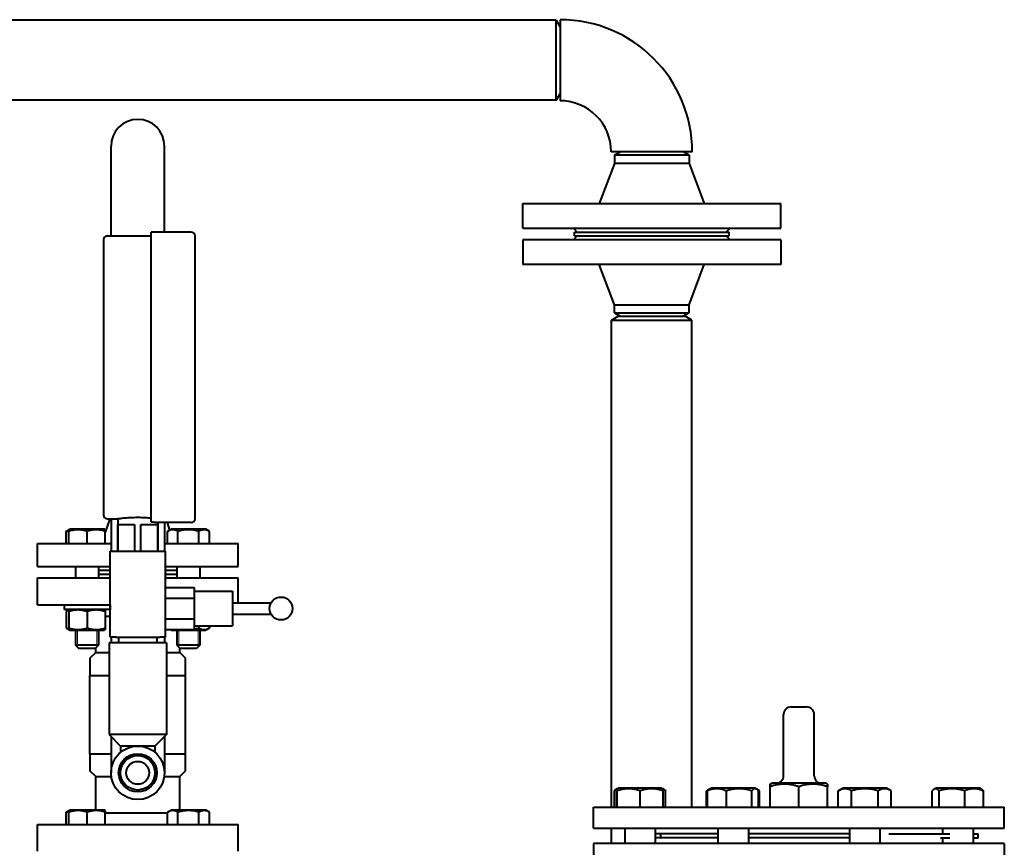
# Model space of a CAD drawing. Header units: millimetres. Extents: x -4428 to 3866, y -3426 to 3855.
# Tile 191 of 191: x 3351 to 3866, y 2871 to 3304. Entities that reach past the tile are written whole.
import ezdxf

# ---------------------------------------------------------------- set-up
doc = ezdxf.new("R2010")
doc.units = ezdxf.units.MM
doc.linetypes.add('K5LT_BASIC', pattern=[0])
doc.linetypes.add('K5LT_THIN', pattern=[0])
doc.layers.add('Системный слой', color=7, linetype='Continuous')

# ---------------------------------------------------------------- blocks, each defined once
blk = doc.blocks.new('U10')
at = {"layer": 'Системный слой', "color": 150, "linetype": 'K5LT_BASIC', "lineweight": 40, "true_color": 0x0080ff}
for p, q in [((3631.93, 3303.57), (3115.93, 3303.57)), ((3631.93, 3303.57), (3633.93, 3300.11)), ((3631.93, 3283.3), (3631.93, 3303.57)), ((3633.93, 3303.77), (3633.93, 3261.37)), ((3631.93, 3261.57), (3631.93, 3283.3)), ((3631.93, 3261.57), (3633.93, 3265.04)), ((3631.93, 3261.57), (3115.93, 3261.57)), ((3398.93, 3190.57), (3398.93, 3237.57)), ((3426.93, 3192.57), (3426.93, 3237.57)), ((3703.13, 3234.57), (3660.73, 3234.57)), ((3662.43, 3232.84), (3665.43, 3234.57)), ((3662.43, 3232.84), (3662.43, 3228.57)), ((3701.43, 3232.84), (3662.43, 3232.84)), ((3701.43, 3232.84), (3698.43, 3234.57)), ((3701.43, 3232.84), (3701.43, 3228.57)), ((3662.43, 3228.57), (3654.43, 3207.57)), ((3701.43, 3228.57), (3662.43, 3228.57)), ((3701.43, 3228.57), (3709.43, 3207.57)), ((3614.43, 3194.57), (3614.43, 3207.57)), ((3614.43, 3207.57), (3749.43, 3207.57)), ((3749.43, 3194.57), (3749.43, 3207.57)), ((3396.93, 3190.57), (3419.93, 3190.57)), ((3419.93, 3040.98), (3419.93, 3192.57)), ((3440.93, 3192.57), (3419.93, 3192.57)), ((3442.93, 3042.57), (3442.93, 3190.57)), ((3614.43, 3194.57), (3749.43, 3194.57)), ((3640.93, 3194.57), (3642.93, 3192.57)), ((3640.93, 3188.57), (3642.93, 3190.57)), ((3641.43, 3190.57), (3641.43, 3192.57)), ((3641.43, 3192.57), (3657.02, 3192.57)), ((3641.43, 3190.57), (3657.02, 3190.57)), ((3657.02, 3192.57), (3722.43, 3192.57)), ((3657.02, 3190.57), (3722.43, 3190.57)), ((3722.93, 3194.57), (3720.93, 3192.57)), ((3722.93, 3188.57), (3720.93, 3190.57)), ((3722.43, 3190.57), (3722.43, 3192.57)), ((3394.93, 3188.57), (3394.93, 3044.57)), ((3614.43, 3188.57), (3614.43, 3175.57)), ((3749.43, 3188.57), (3614.43, 3188.57)), ((3749.43, 3188.57), (3749.43, 3175.57)), ((3749.43, 3175.57), (3614.43, 3175.57)), ((3662.43, 3154.57), (3654.43, 3175.57)), ((3701.43, 3154.57), (3709.43, 3175.57)), ((3662.43, 3154.57), (3701.43, 3154.57)), ((3662.43, 3150.3), (3662.43, 3154.57)), ((3701.43, 3150.3), (3701.43, 3154.57)), ((3660.93, 3146.57), (3664.4, 3148.57)), ((3662.43, 3150.3), (3665.43, 3148.57)), ((3662.43, 3150.3), (3701.43, 3150.3)), ((3664.4, 3148.57), (3699.47, 3148.57)), ((3701.43, 3150.3), (3698.43, 3148.57)), ((3702.93, 3146.57), (3699.47, 3148.57)), ((3660.93, 2891.57), (3660.93, 3146.57)), ((3660.93, 3146.57), (3702.93, 3146.57)), ((3702.93, 2891.57), (3702.93, 3146.57)), ((3398.26, 3042.57), (3395.91, 3035.52)), ((3396.93, 3042.57), (3402.43, 3042.57)), ((3398.93, 3042.57), (3398.93, 3025.57)), ((3402.43, 3042.57), (3402.43, 3025.57)), ((3423.43, 3040.57), (3423.43, 3025.57)), ((3440.93, 3040.57), (3423.43, 3040.57)), ((3426.93, 3040.57), (3426.93, 3025.57)), ((3428.26, 3040.57), (3429.59, 3036.59)), ((3375.44, 3035.95), (3377.39, 3037.07)), ((3375.44, 3029.57), (3375.44, 3035.95)), ((3376.91, 3036.8), (3377.39, 3037.07)), ((3376.91, 3035.95), (3376.91, 3036.8)), ((3376.91, 3029.57), (3376.91, 3035.95)), ((3395.44, 3037.07), (3377.39, 3037.07)), ((3386.41, 3029.57), (3386.41, 3035.95)), ((3396.27, 3036.59), (3395.44, 3037.07)), ((3395.91, 3036.8), (3395.44, 3037.07)), ((3395.91, 3036.8), (3395.91, 3035.95)), ((3395.91, 3029.57), (3395.91, 3035.95)), ((3402.56, 3039.57), (3411.28, 3039.57)), ((3402.56, 3025.57), (3402.56, 3039.57)), ((3411.28, 3039.57), (3411.28, 3025.57)), ((3414.58, 3039.57), (3423.3, 3039.57)), ((3414.58, 3025.57), (3414.58, 3039.57)), ((3423.3, 3039.57), (3423.3, 3025.57)), ((3428.48, 3035.95), (3430.42, 3037.07)), ((3428.48, 3029.57), (3428.48, 3035.95)), ((3429.95, 3036.8), (3430.42, 3037.07)), ((3448.47, 3037.07), (3430.42, 3037.07)), ((3433.96, 3029.57), (3433.96, 3035.95)), ((3444.93, 3029.57), (3444.93, 3035.95)), ((3450.42, 3035.95), (3448.47, 3037.07)), ((3448.95, 3036.8), (3448.47, 3037.07)), ((3450.42, 3029.57), (3450.42, 3035.95)), ((3360.43, 3017.57), (3360.43, 3029.57)), ((3360.43, 3029.57), (3398.93, 3029.57)), ((3398.43, 2980.57), (3398.43, 3025.57)), ((3398.43, 3025.57), (3401.43, 3025.57)), ((3401.43, 3025.57), (3424.43, 3025.57)), ((3424.43, 3025.57), (3427.43, 3025.57)), ((3426.93, 3029.57), (3465.43, 3029.57)), ((3427.43, 2980.57), (3427.43, 3025.57)), ((3465.43, 3017.57), (3465.43, 3029.57)), ((3360.43, 3017.57), (3398.43, 3017.57)), ((3380.41, 3017.57), (3380.41, 3011.57)), ((3392.41, 3017.57), (3392.41, 3011.57)), ((3392.41, 3015.57), (3398.43, 3015.57)), ((3427.43, 3017.57), (3465.43, 3017.57)), ((3427.43, 3015.57), (3433.45, 3015.57)), ((3433.45, 3017.57), (3433.45, 3011.57)), ((3445.45, 3017.57), (3445.45, 3011.57)), ((3360.43, 2997.57), (3360.43, 3011.57)), ((3360.43, 3011.57), (3398.43, 3011.57)), ((3392.41, 3013.57), (3398.43, 3013.57)), ((3427.43, 3013.57), (3433.45, 3013.57)), ((3427.43, 3011.57), (3465.43, 3011.57)), ((3465.43, 2998.57), (3465.43, 3011.57)), ((3427.43, 3006.54), (3442.43, 3006.54)), ((3442.43, 3006.54), (3442.43, 3001.06)), ((3442.43, 3004.57), (3462.43, 3004.57)), ((3462.43, 3004.57), (3462.43, 2986.57)), ((3427.43, 3001.06), (3442.43, 3001.06)), ((3442.43, 3001.06), (3442.43, 2990.09)), ((3360.43, 2997.57), (3398.43, 2997.57)), ((3374.41, 2997.57), (3374.41, 2995.07)), ((3398.41, 2995.07), (3374.41, 2995.07)), ((3377.39, 2995.07), (3375.44, 2993.95)), ((3375.44, 2993.95), (3375.44, 2985.4)), ((3377.39, 2995.07), (3376.91, 2994.8)), ((3376.91, 2993.95), (3376.91, 2994.8)), ((3376.91, 2993.95), (3376.91, 2985.4)), ((3386.41, 2993.95), (3386.41, 2985.4)), ((3395.44, 2995.07), (3395.91, 2994.8)), ((3395.91, 2994.8), (3395.91, 2993.95)), ((3395.91, 2993.95), (3395.91, 2985.4)), ((3398.41, 2997.57), (3398.41, 2995.07)), ((3462.43, 2998.57), (3482.73, 2998.57)), ((3395.91, 2991.57), (3398.43, 2991.57)), ((3427.43, 2990.09), (3442.43, 2990.09)), ((3442.43, 2990.09), (3442.43, 2984.6)), ((3462.43, 2992.57), (3482.73, 2992.57)), ((3375.44, 2985.4), (3377.39, 2984.27)), ((3376.91, 2984.55), (3376.91, 2985.4)), ((3376.91, 2984.55), (3377.39, 2984.27)), ((3377.39, 2984.27), (3386.41, 2984.27)), ((3380.41, 2984.27), (3380.41, 2976.32)), ((3386.41, 2984.27), (3395.44, 2984.27)), ((3392.41, 2984.27), (3392.41, 2976.32)), ((3395.91, 2984.55), (3395.44, 2984.27)), ((3395.91, 2985.4), (3395.91, 2984.55)), ((3427.43, 2984.6), (3442.43, 2984.6)), ((3429.85, 2984.6), (3430.42, 2984.27)), ((3430.42, 2984.27), (3448.47, 2984.27)), ((3433.45, 2984.27), (3433.45, 2976.32)), ((3442.43, 2986.57), (3462.43, 2986.57)), ((3444.93, 2986.57), (3444.93, 2985.4)), ((3445.45, 2984.27), (3445.45, 2976.32)), ((3450.42, 2985.4), (3448.47, 2984.27)), ((3448.95, 2984.55), (3448.47, 2984.27)), ((3450.42, 2986.57), (3450.42, 2985.4)), ((3401.43, 2980.57), (3398.43, 2980.57)), ((3398.93, 2980.57), (3398.93, 2977.57)), ((3401.43, 2980.57), (3424.43, 2980.57)), ((3402.93, 2980.57), (3402.93, 2977.57)), ((3422.93, 2980.57), (3422.93, 2977.57)), ((3427.43, 2980.57), (3424.43, 2980.57)), ((3426.93, 2980.57), (3426.93, 2977.57)), ((3392.41, 2976.32), (3380.41, 2976.32)), ((3380.41, 2976.32), (3382.16, 2974.57)), ((3390.66, 2974.57), (3382.16, 2974.57)), ((3392.41, 2976.32), (3390.66, 2974.57)), ((3390.93, 2972.57), (3390.93, 2974.84)), ((3427.93, 2977.57), (3397.93, 2977.57)), ((3397.93, 2977.57), (3397.93, 2929.57)), ((3427.93, 2977.57), (3427.93, 2929.57)), ((3439.45, 2976.32), (3433.45, 2976.32)), ((3433.45, 2976.32), (3435.2, 2974.57)), ((3434.93, 2972.57), (3434.93, 2974.84)), ((3434.93, 2974.84), (3435.2, 2974.57)), ((3439.45, 2974.57), (3435.2, 2974.57)), ((3445.45, 2976.32), (3439.45, 2976.32)), ((3443.7, 2974.57), (3439.45, 2974.57)), ((3445.45, 2976.32), (3443.7, 2974.57)), ((3390.93, 2972.57), (3387.93, 2969.57)), ((3387.93, 2969.57), (3387.93, 2960.57)), ((3390.93, 2972.57), (3397.93, 2972.57)), ((3427.93, 2972.57), (3434.93, 2972.57)), ((3434.93, 2972.57), (3437.93, 2969.57)), ((3437.93, 2960.57), (3437.93, 2969.57)), ((3387.93, 2960.57), (3397.93, 2960.57)), ((3387.93, 2919.57), (3387.93, 2960.57)), ((3427.93, 2960.57), (3437.93, 2960.57)), ((3437.93, 2919.57), (3437.93, 2960.57)), ((3754.93, 2944.07), (3762.93, 2944.07)), ((3750.93, 2908.07), (3750.93, 2940.07)), ((3766.93, 2908.07), (3766.93, 2940.07)), ((3397.93, 2929.57), (3403.93, 2923.57)), ((3427.93, 2929.57), (3397.93, 2929.57)), ((3398.93, 2928.57), (3398.93, 2909.57)), ((3427.93, 2929.57), (3421.93, 2923.57)), ((3426.93, 2928.57), (3426.93, 2909.57)), ((3403.93, 2923.57), (3403.93, 2920.3)), ((3421.93, 2923.57), (3403.93, 2923.57)), ((3421.93, 2923.57), (3421.93, 2920.3)), ((3387.93, 2919.57), (3398.93, 2919.57)), ((3387.93, 2919.57), (3387.93, 2912.41)), ((3408.81, 2917.57), (3406.93, 2917.57)), ((3418.93, 2917.57), (3417.05, 2917.57)), ((3426.93, 2919.57), (3437.93, 2919.57)), ((3437.93, 2910.57), (3437.93, 2919.57)), ((3387.93, 2912.41), (3387.93, 2910.57)), ((3390.93, 2907.57), (3387.93, 2910.57)), ((3390.93, 2890.07), (3390.93, 2907.57)), ((3390.93, 2907.57), (3392.44, 2907.57)), ((3392.44, 2907.57), (3399.07, 2907.57)), ((3426.79, 2907.57), (3434.93, 2907.57)), ((3434.93, 2907.57), (3437.93, 2910.57)), ((3434.93, 2890.07), (3434.93, 2907.57)), ((3663.33, 2900.97), (3663.78, 2901.23)), ((3663.78, 2901.23), (3664.38, 2901.57)), ((3675.87, 2901.57), (3664.38, 2901.57)), ((3687.18, 2901.57), (3675.87, 2901.57)), ((3687.78, 2901.23), (3687.18, 2901.57)), ((3688.23, 2900.97), (3687.78, 2901.23)), ((3710.69, 2900.19), (3713.09, 2901.57)), ((3712.09, 2901), (3713.09, 2901.57)), ((3732.61, 2901.57), (3713.09, 2901.57)), ((3735.89, 2901.57), (3732.61, 2901.57)), ((3736.89, 2901), (3735.89, 2901.57)), ((3736.89, 2901), (3735.89, 2901.57)), ((3743.93, 2903.64), (3744.68, 2904.07)), ((3743.93, 2902.3), (3743.93, 2903.64)), ((3743.93, 2891.57), (3743.93, 2902.3)), ((3758.93, 2904.07), (3744.68, 2904.07)), ((3773.18, 2904.07), (3758.93, 2904.07)), ((3758.93, 2891.57), (3758.93, 2902.3)), ((3773.93, 2903.64), (3773.18, 2904.07)), ((3773.93, 2903.64), (3773.93, 2902.3)), ((3773.93, 2891.57), (3773.93, 2902.3)), ((3779.58, 2900.19), (3781.97, 2901.57)), ((3804.77, 2901.57), (3781.97, 2901.57)), ((3807.17, 2900.19), (3804.77, 2901.57)), ((3829.63, 2900.97), (3830.68, 2901.57)), ((3853.48, 2901.57), (3830.68, 2901.57)), ((3854.08, 2901.23), (3853.48, 2901.57)), ((3854.53, 2900.97), (3853.48, 2901.57)), ((3662.37, 2891.57), (3662.37, 2900.15)), ((3663.73, 2891.57), (3663.73, 2900.15)), ((3663.84, 2891.57), (3663.84, 2900.15)), ((3675.89, 2891.57), (3675.89, 2900.15)), ((3687.84, 2891.57), (3687.84, 2900.15)), ((3689.19, 2891.57), (3689.19, 2900.15)), ((3710.63, 2900.15), (3710.69, 2900.19)), ((3710.63, 2891.57), (3710.63, 2900.15)), ((3711.13, 2891.57), (3711.13, 2900.15)), ((3721.01, 2891.57), (3721.01, 2900.15)), ((3734.36, 2891.57), (3734.36, 2900.15)), ((3738.28, 2900.19), (3736.89, 2901)), ((3737.84, 2891.57), (3737.84, 2900.15)), ((3738.34, 2900.15), (3738.28, 2900.19)), ((3738.34, 2891.57), (3738.34, 2900.15)), ((3779.52, 2900.15), (3779.58, 2900.19)), ((3779.52, 2891.57), (3779.52, 2900.15)), ((3786.54, 2891.57), (3786.54, 2900.15)), ((3800.39, 2891.57), (3800.39, 2900.15)), ((3807.23, 2900.15), (3807.17, 2900.19)), ((3807.23, 2891.57), (3807.23, 2900.15)), ((3828.67, 2891.57), (3828.67, 2900.15)), ((3832.36, 2891.57), (3832.36, 2900.15)), ((3845.77, 2891.57), (3845.77, 2900.15)), ((3855.49, 2891.57), (3855.49, 2900.15)), ((3651.43, 2891.57), (3758.93, 2891.57)), ((3651.43, 2880.57), (3651.43, 2891.57)), ((3758.93, 2891.57), (3866.43, 2891.57)), ((3866.43, 2880.57), (3866.43, 2891.57)), ((3375.44, 2888.95), (3377.39, 2890.07)), ((3375.44, 2882.57), (3375.44, 2888.95)), ((3376.91, 2889.8), (3377.39, 2890.07)), ((3376.91, 2888.95), (3376.91, 2889.8)), ((3376.91, 2882.57), (3376.91, 2888.95)), ((3395.44, 2890.07), (3377.39, 2890.07)), ((3386.41, 2882.57), (3386.41, 2888.95)), ((3395.91, 2889.8), (3395.44, 2890.07)), ((3395.91, 2889.8), (3395.91, 2888.95)), ((3395.91, 2882.57), (3395.91, 2888.95)), ((3395.91, 2888.57), (3428.48, 2888.57)), ((3428.48, 2888.95), (3430.42, 2890.07)), ((3428.48, 2882.57), (3428.48, 2888.95)), ((3448.47, 2890.07), (3430.42, 2890.07)), ((3433.96, 2882.57), (3433.96, 2888.95)), ((3444.93, 2882.57), (3444.93, 2888.95)), ((3450.42, 2888.95), (3448.47, 2890.07)), ((3448.95, 2889.8), (3448.47, 2890.07)), ((3450.42, 2882.57), (3450.42, 2888.95)), ((3360.43, 2868.57), (3360.43, 2882.57)), ((3360.43, 2882.57), (3465.43, 2882.57)), ((3465.43, 2868.57), (3465.43, 2882.57)), ((3651.43, 2880.57), (3758.93, 2880.57)), ((3660.93, 2872.57), (3660.93, 2880.57)), ((3667.78, 2880.57), (3667.78, 2872.57)), ((3683.78, 2880.57), (3683.78, 2872.57)), ((3716.49, 2880.57), (3716.49, 2872.57)), ((3732.49, 2880.57), (3732.49, 2872.57)), ((3758.93, 2880.57), (3866.43, 2880.57)), ((3785.37, 2880.57), (3785.37, 2872.57)), ((3801.37, 2880.57), (3801.37, 2872.57)), ((3834.08, 2880.57), (3834.08, 2877.57)), ((3850.08, 2880.57), (3850.08, 2872.57)), ((3716.49, 2877.57), (3683.78, 2877.57)), ((3683.78, 2877.57), (3683.78, 2875.57)), ((3716.49, 2875.57), (3683.78, 2875.57)), ((3686.67, 2875.57), (3686.67, 2877.57)), ((3785.37, 2877.57), (3732.49, 2877.57)), ((3785.37, 2875.57), (3732.49, 2875.57)), ((3805.93, 2877.57), (3837.93, 2877.57)), ((3833, 2875.57), (3837.93, 2875.57)), ((3834.08, 2875.57), (3834.08, 2872.57)), ((3850.08, 2877.57), (3852.67, 2877.57)), ((3850.08, 2875.57), (3852.67, 2875.57)), ((3852.67, 2875.57), (3852.67, 2877.57)), ((3651.43, 2872.57), (3651.43, 2855.57)), ((3866.43, 2872.57), (3651.43, 2872.57)), ((3866.43, 2872.57), (3866.43, 2855.57))]:
    blk.add_line(p, q, dxfattribs=at)
at = {"layer": 'Системный слой', "color": 7, "linetype": 'K5LT_THIN', "lineweight": 20}
for p, q in [((3381.36, 2984.27), (3381.36, 2976.32)), ((3391.47, 2984.27), (3391.47, 2976.32)), ((3434.39, 2984.27), (3434.39, 2976.32)), ((3444.5, 2984.27), (3444.5, 2976.32)), ((3381.36, 2976.32), (3381.36, 2975.38)), ((3391.47, 2976.32), (3391.47, 2975.38)), ((3434.39, 2976.32), (3434.39, 2975.38)), ((3444.5, 2976.32), (3444.5, 2975.38))]:
    blk.add_line(p, q, dxfattribs=at)
at = {"layer": 'Системный слой', "color": 150, "linetype": 'K5LT_BASIC', "lineweight": 40, "true_color": 0x0080ff}
for centre, radius in [((2481.93, 1917.57), 1095), ((3487.93, 2995.57), 6), ((3412.93, 2909.57), 14), ((3412.93, 2909.57), 10), ((3412.93, 2909.57), 9), ((3412.93, 2909.57), 6)]:
    blk.add_circle(centre, radius, dxfattribs=at)
for centre, radius, start, end in [((3633.93, 3234.57), 69.2, 0, 90), ((3633.93, 3234.57), 26.8, 0, 90), ((3412.93, 3237.57), 14, 90, 180), ((3412.93, 3237.57), 14, 0, 90), ((3396.93, 3188.57), 2, 90, 180), ((3440.93, 3190.57), 2, 0, 90), ((3396.93, 3044.57), 2, 180, 270), ((3440.93, 3042.57), 2, 270, 0), ((3754.93, 2940.07), 4, 90, 180), ((3762.93, 2940.07), 4, 0, 90), ((3746.93, 2908.07), 4, 270, 0), ((3770.93, 2908.07), 4, 180, 270)]:
    blk.add_arc(centre, radius, start, end, dxfattribs=at)
for points, knots in [([(3402.43, 3042.57), (3402.43, 3042.57), (3402.69, 3042.61), (3403.77, 3042.75), (3404.57, 3042.85), (3406.44, 3043.04), (3407.62, 3043.14), (3410.2, 3043.28), (3411.61, 3043.32), (3414.25, 3043.32), (3415.66, 3043.28), (3418.05, 3043.15), (3419.08, 3043.07), (3419.93, 3042.99)], [1.584383, 1.584383, 1.584383, 1.584383, 1.980476, 1.980476, 2.376568, 2.376568, 2.772667, 2.772667, 3.168765, 3.168765, 3.564864, 3.564864, 3.902901, 3.902901, 3.902901, 3.902901]), ([(3419.93, 3040.98), (3420.08, 3040.96), (3420.22, 3040.95), (3421.29, 3040.84), (3422.09, 3040.75), (3423.17, 3040.61), (3423.43, 3040.57), (3423.43, 3040.57)], [0.7340824, 0.7340824, 0.7340824, 0.7340824, 0.792136, 0.792136, 1.1881991, 1.1881991, 1.5840079, 1.5840079, 1.5840079, 1.5840079]), ([(3376.91, 3036.6), (3376.76, 3036.56), (3376.49, 3036.46), (3376, 3036.25), (3375.67, 3036.08), (3375.44, 3035.95)], [0, 0, 0, 0, 1.912507, 3.220306, 6, 6, 6, 6]), ([(3386.41, 3035.95), (3386.09, 3036.06), (3385.55, 3036.22), (3384.75, 3036.43), (3384.03, 3036.58), (3383.43, 3036.68), (3382.9, 3036.74), (3382.36, 3036.78), (3381.69, 3036.8), (3381.13, 3036.79), (3380.57, 3036.75), (3379.98, 3036.69), (3379.16, 3036.56), (3378.13, 3036.33), (3377.36, 3036.1), (3376.91, 3035.95)], [0, 0, 0, 0, 1.679816, 2.780687, 4.100621, 5.29978, 5.785161, 6.773962, 7.999819, 9.102067, 9.530451, 10.806592, 12.055167, 13.667644, 16, 16, 16, 16]), ([(3395.91, 3035.95), (3395.59, 3036.06), (3395.05, 3036.22), (3394.25, 3036.43), (3393.53, 3036.58), (3392.93, 3036.68), (3392.4, 3036.74), (3391.86, 3036.78), (3391.19, 3036.8), (3390.63, 3036.79), (3390.07, 3036.75), (3389.48, 3036.69), (3388.66, 3036.56), (3387.63, 3036.33), (3386.86, 3036.1), (3386.41, 3035.95)], [0, 0, 0, 0, 1.679816, 2.780687, 4.100621, 5.29978, 5.785161, 6.773962, 7.999819, 9.102067, 9.530451, 10.806592, 12.055167, 13.667644, 16, 16, 16, 16]), ([(3433.96, 3035.95), (3433.72, 3036.09), (3433.32, 3036.3), (3432.79, 3036.51), (3432.38, 3036.64), (3432, 3036.73), (3431.62, 3036.78), (3431.23, 3036.8), (3430.86, 3036.79), (3430.49, 3036.74), (3430.1, 3036.66), (3429.54, 3036.48), (3429, 3036.24), (3428.61, 3036.02), (3428.48, 3035.95)], [0, 0, 0, 0, 2.031939, 3.311633, 4.396645, 5.423589, 6.350589, 7.49983, 8.533187, 9.335775, 10.524184, 11.684847, 13.915004, 15, 15, 15, 15]), ([(3444.93, 3035.95), (3444.68, 3036.02), (3444.02, 3036.2), (3442.84, 3036.48), (3441.64, 3036.67), (3440.72, 3036.75), (3440.21, 3036.78), (3439.87, 3036.79), (3439.6, 3036.8), (3439.3, 3036.8), (3438.92, 3036.79), (3438.47, 3036.77), (3437.82, 3036.72), (3436.88, 3036.61), (3435.81, 3036.42), (3434.81, 3036.18), (3434.24, 3036.03), (3433.96, 3035.95)], [0, 0, 0, 0, 3.152296, 8.024027, 14.430358, 17.4743, 18.996271, 20.518242, 21.409855, 22.301468, 24.084694, 25.867919, 27.651145, 31.792504, 37.072525, 40.536262, 44, 44, 44, 44]), ([(3450.42, 3035.95), (3450.18, 3036.09), (3449.78, 3036.3), (3449.25, 3036.51), (3448.83, 3036.64), (3448.46, 3036.73), (3448.07, 3036.78), (3447.69, 3036.8), (3447.32, 3036.79), (3446.95, 3036.74), (3446.56, 3036.66), (3446, 3036.48), (3445.46, 3036.24), (3445.06, 3036.02), (3444.93, 3035.95)], [0, 0, 0, 0, 2.031939, 3.311633, 4.396645, 5.423589, 6.350589, 7.49983, 8.533187, 9.335775, 10.524184, 11.684847, 13.915004, 15, 15, 15, 15]), ([(3376.91, 2994.6), (3376.76, 2994.56), (3376.49, 2994.46), (3376, 2994.25), (3375.67, 2994.08), (3375.44, 2993.95)], [0, 0, 0, 0, 1.912507, 3.220306, 6, 6, 6, 6]), ([(3386.41, 2993.95), (3386.09, 2994.06), (3385.55, 2994.22), (3384.75, 2994.43), (3384.03, 2994.58), (3383.43, 2994.68), (3382.9, 2994.74), (3382.36, 2994.78), (3381.69, 2994.8), (3381.13, 2994.79), (3380.57, 2994.75), (3379.98, 2994.69), (3379.16, 2994.56), (3378.13, 2994.33), (3377.36, 2994.1), (3376.91, 2993.95)], [0, 0, 0, 0, 1.679816, 2.780687, 4.100621, 5.29978, 5.785161, 6.773962, 7.999819, 9.102067, 9.530451, 10.806592, 12.055167, 13.667644, 16, 16, 16, 16]), ([(3395.91, 2993.95), (3395.59, 2994.06), (3395.05, 2994.22), (3394.25, 2994.43), (3393.53, 2994.58), (3392.93, 2994.68), (3392.4, 2994.74), (3391.86, 2994.78), (3391.19, 2994.8), (3390.63, 2994.79), (3390.07, 2994.75), (3389.48, 2994.69), (3388.66, 2994.56), (3387.63, 2994.33), (3386.86, 2994.1), (3386.41, 2993.95)], [0, 0, 0, 0, 1.679816, 2.780687, 4.100621, 5.29978, 5.785161, 6.773962, 7.999819, 9.102067, 9.530451, 10.806592, 12.055167, 13.667644, 16, 16, 16, 16]), ([(3375.44, 2985.4), (3375.6, 2985.31), (3375.86, 2985.16), (3376.35, 2984.93), (3376.69, 2984.81), (3376.91, 2984.74)], [0, 0, 0, 0, 1.918281, 3.26766, 6, 6, 6, 6]), ([(3376.91, 2985.4), (3377.24, 2985.29), (3377.78, 2985.12), (3378.58, 2984.91), (3379.3, 2984.76), (3379.9, 2984.67), (3380.43, 2984.61), (3380.97, 2984.56), (3381.64, 2984.54), (3382.19, 2984.55), (3382.76, 2984.59), (3383.35, 2984.65), (3384.17, 2984.79), (3385.2, 2985.02), (3385.96, 2985.25), (3386.41, 2985.4)], [0, 0, 0, 0, 1.679816, 2.780687, 4.100621, 5.29978, 5.785161, 6.773962, 7.999819, 9.102067, 9.530451, 10.806592, 12.055167, 13.667644, 16, 16, 16, 16]), ([(3386.41, 2985.4), (3386.74, 2985.29), (3387.28, 2985.12), (3388.08, 2984.91), (3388.8, 2984.76), (3389.4, 2984.67), (3389.93, 2984.61), (3390.47, 2984.56), (3391.14, 2984.54), (3391.69, 2984.55), (3392.26, 2984.59), (3392.85, 2984.65), (3393.67, 2984.79), (3394.7, 2985.02), (3395.46, 2985.25), (3395.91, 2985.4)], [0, 0, 0, 0, 1.679816, 2.780687, 4.100621, 5.29978, 5.785161, 6.773962, 7.999819, 9.102067, 9.530451, 10.806592, 12.055167, 13.667644, 16, 16, 16, 16]), ([(3430.54, 2984.6), (3430.72, 2984.57), (3431.05, 2984.54), (3431.51, 2984.55), (3431.78, 2984.58), (3431.9, 2984.6)], [0, 0, 0, 0, 2.40595, 4.386096, 6, 6, 6, 6]), ([(3438.08, 2984.6), (3438.11, 2984.6), (3438.15, 2984.6), (3438.25, 2984.59), (3438.41, 2984.58), (3438.67, 2984.56), (3438.95, 2984.55), (3439.2, 2984.55), (3439.38, 2984.55), (3439.56, 2984.55), (3439.8, 2984.55), (3440.1, 2984.56), (3440.39, 2984.57), (3440.63, 2984.59), (3440.75, 2984.6), (3440.81, 2984.6)], [0, 0, 0, 0, 0.275396, 0.550793, 1.101586, 2.203171, 3.671952, 4.406342, 5.140733, 5.844905, 6.549078, 7.957423, 9.365768, 10.069941, 10.774113, 10.774113, 10.774113, 10.774113]), ([(3442.43, 2984.81), (3442.43, 2984.81), (3442.44, 2984.81), (3442.46, 2984.82), (3442.49, 2984.82), (3442.55, 2984.83), (3442.68, 2984.86), (3442.93, 2984.9), (3443.33, 2984.99), (3443.85, 2985.1), (3444.4, 2985.25), (3444.76, 2985.35), (3444.93, 2985.4)], [0, 0, 0, 0, 0.008738, 0.101538, 0.208901, 0.423627, 0.85308, 1.711985, 3.426883, 5.736915, 8.013848, 10.153274, 10.153274, 10.153274, 10.153274]), ([(3444.93, 2985.4), (3445.17, 2985.26), (3445.57, 2985.05), (3446.1, 2984.83), (3446.52, 2984.7), (3446.89, 2984.62), (3447.28, 2984.56), (3447.66, 2984.54), (3448.03, 2984.56), (3448.4, 2984.61), (3448.79, 2984.69), (3449.35, 2984.86), (3449.89, 2985.1), (3450.29, 2985.32), (3450.42, 2985.4)], [0, 0, 0, 0, 2.031939, 3.311633, 4.396645, 5.423589, 6.350589, 7.49983, 8.533187, 9.335775, 10.524184, 11.684847, 13.915004, 15, 15, 15, 15]), ([(3663.78, 2901.23), (3663.78, 2901.22), (3663.77, 2901.19), (3663.76, 2901.08), (3663.75, 2900.89), (3663.74, 2900.59), (3663.73, 2900.31), (3663.73, 2900.15)], [0, 0, 0, 0, 1.53304, 2.772654, 4.24569, 6.066514, 8, 8, 8, 8]), ([(3663.84, 2900.15), (3663.83, 2900.34), (3663.82, 2900.64), (3663.81, 2900.94), (3663.8, 2901.12), (3663.79, 2901.21), (3663.78, 2901.23), (3663.78, 2901.23)], [0, 0, 0, 0, 2.297762, 3.98142, 5.400025, 6.811776, 8, 8, 8, 8]), ([(3675.89, 2900.15), (3675.48, 2900.29), (3674.87, 2900.48), (3673.99, 2900.71), (3673.39, 2900.85), (3672.67, 2900.98), (3672.11, 2901.07), (3671.43, 2901.15), (3670.8, 2901.2), (3670.07, 2901.23), (3669.37, 2901.22), (3668.7, 2901.19), (3668.04, 2901.13), (3667.3, 2901.03), (3666.28, 2900.84), (3665.08, 2900.55), (3664.21, 2900.28), (3663.84, 2900.15)], [0, 0, 0, 0, 1.889793, 2.772286, 3.97396, 4.613199, 5.962253, 6.508307, 7.620707, 8.715255, 9.746093, 10.721757, 11.68135, 12.629021, 14.021816, 16.259909, 18, 18, 18, 18]), ([(3687.84, 2900.15), (3687.43, 2900.29), (3686.83, 2900.48), (3685.96, 2900.71), (3685.36, 2900.85), (3684.65, 2900.98), (3684.08, 2901.07), (3683.41, 2901.15), (3682.8, 2901.2), (3682.07, 2901.23), (3681.37, 2901.22), (3680.71, 2901.19), (3680.06, 2901.13), (3679.32, 2901.03), (3678.31, 2900.84), (3677.13, 2900.55), (3676.26, 2900.28), (3675.89, 2900.15)], [0, 0, 0, 0, 1.889793, 2.772286, 3.97396, 4.613199, 5.962253, 6.508307, 7.620707, 8.715255, 9.746093, 10.721757, 11.68135, 12.629021, 14.021816, 16.259909, 18, 18, 18, 18]), ([(3687.78, 2901.23), (3687.79, 2901.22), (3687.79, 2901.19), (3687.8, 2901.08), (3687.81, 2900.89), (3687.82, 2900.59), (3687.83, 2900.31), (3687.84, 2900.15)], [0, 0, 0, 0, 1.53304, 2.772654, 4.24569, 6.066514, 8, 8, 8, 8]), ([(3721.01, 2900.15), (3720.6, 2900.32), (3720.04, 2900.53), (3719.2, 2900.78), (3718.65, 2900.92), (3718.03, 2901.05), (3717.48, 2901.14), (3716.84, 2901.2), (3716.22, 2901.23), (3715.64, 2901.22), (3715.01, 2901.18), (3714.32, 2901.09), (3713.46, 2900.92), (3712.4, 2900.63), (3711.6, 2900.34), (3711.13, 2900.15)], [0, 0, 0, 0, 2.032024, 2.780687, 4.100621, 4.689754, 5.785161, 6.773962, 7.746893, 8.757247, 9.530451, 10.808294, 12.055167, 13.667644, 16, 16, 16, 16]), ([(3734.36, 2900.15), (3733.91, 2900.29), (3733.23, 2900.48), (3732.26, 2900.71), (3731.59, 2900.85), (3730.8, 2900.98), (3730.17, 2901.07), (3729.42, 2901.15), (3728.73, 2901.2), (3727.92, 2901.23), (3727.14, 2901.22), (3726.39, 2901.19), (3725.67, 2901.13), (3724.85, 2901.03), (3723.71, 2900.84), (3722.39, 2900.55), (3721.43, 2900.28), (3721.01, 2900.15)], [0, 0, 0, 0, 1.889793, 2.772286, 3.97396, 4.613199, 5.962253, 6.508307, 7.620707, 8.715255, 9.746093, 10.721757, 11.68135, 12.629021, 14.021816, 16.259909, 18, 18, 18, 18]), ([(3736.89, 2901), (3736.8, 2901.05), (3736.65, 2901.12), (3736.44, 2901.19), (3736.27, 2901.22), (3736.09, 2901.23), (3735.92, 2901.22), (3735.73, 2901.18), (3735.51, 2901.1), (3735.22, 2900.94), (3734.83, 2900.65), (3734.53, 2900.35), (3734.36, 2900.15)], [0, 0, 0, 0, 1.36494, 2.272289, 3.176161, 4.07191, 4.95838, 5.833199, 6.972432, 8.357904, 10.273901, 13, 13, 13, 13]), ([(3758.93, 2902.3), (3758.42, 2902.47), (3757.66, 2902.7), (3756.57, 2902.99), (3755.82, 2903.16), (3755.12, 2903.3), (3754.41, 2903.42), (3753.73, 2903.51), (3753.07, 2903.57), (3752.45, 2903.62), (3751.69, 2903.64), (3750.81, 2903.64), (3749.98, 2903.59), (3749.17, 2903.51), (3748.24, 2903.39), (3747.09, 2903.18), (3745.61, 2902.83), (3744.52, 2902.5), (3743.93, 2902.3)], [0, 0, 0, 0, 1.994782, 2.926302, 4.194736, 4.869488, 5.569083, 6.869879, 7.454581, 8.04408, 9.199436, 10.287542, 11.31741, 12.330313, 13.330634, 14.800806, 16.699291, 19, 19, 19, 19]), ([(3773.93, 2902.3), (3773.42, 2902.47), (3772.66, 2902.7), (3771.57, 2902.99), (3770.82, 2903.16), (3770.12, 2903.3), (3769.41, 2903.42), (3768.73, 2903.51), (3768.07, 2903.57), (3767.45, 2903.62), (3766.69, 2903.64), (3765.81, 2903.64), (3764.98, 2903.59), (3764.17, 2903.51), (3763.24, 2903.39), (3762.09, 2903.18), (3760.61, 2902.83), (3759.52, 2902.5), (3758.93, 2902.3)], [0, 0, 0, 0, 1.994782, 2.926302, 4.194736, 4.869488, 5.569083, 6.869879, 7.454581, 8.04408, 9.199436, 10.287542, 11.31741, 12.330313, 13.330634, 14.800806, 16.699291, 19, 19, 19, 19]), ([(3786.54, 2900.15), (3786.26, 2900.31), (3785.81, 2900.54), (3785.22, 2900.8), (3784.81, 2900.94), (3784.42, 2901.05), (3784.03, 2901.14), (3783.58, 2901.2), (3783.15, 2901.23), (3782.74, 2901.22), (3782.35, 2901.19), (3781.97, 2901.13), (3781.54, 2901.03), (3780.94, 2900.84), (3780.24, 2900.55), (3779.74, 2900.28), (3779.52, 2900.15)], [0, 0, 0, 0, 2.031977, 3.339718, 4.35691, 4.982864, 6.146734, 7.197334, 8.231074, 9.204643, 10.126104, 11.032386, 11.927409, 13.242826, 15.356581, 17, 17, 17, 17]), ([(3800.39, 2900.15), (3799.92, 2900.29), (3799.22, 2900.48), (3798.05, 2900.74), (3797.18, 2900.91), (3796.22, 2901.05), (3795.44, 2901.14), (3794.55, 2901.2), (3793.68, 2901.23), (3792.87, 2901.22), (3791.97, 2901.18), (3791.01, 2901.09), (3789.81, 2900.92), (3788.31, 2900.63), (3787.19, 2900.34), (3786.54, 2900.15)], [0, 0, 0, 0, 1.679816, 2.464254, 4.100621, 4.689754, 5.785161, 6.773962, 7.746893, 8.757247, 9.530451, 10.808294, 12.055167, 13.667644, 16, 16, 16, 16]), ([(3807.17, 2900.19), (3806.81, 2900.4), (3806.27, 2900.67), (3805.57, 2900.93), (3805.11, 2901.07), (3804.71, 2901.15), (3804.32, 2901.2), (3803.94, 2901.23), (3803.54, 2901.22), (3803.14, 2901.19), (3802.74, 2901.12), (3802.27, 2901), (3801.48, 2900.74), (3800.84, 2900.41), (3800.39, 2900.15)], [0, 0, 0, 0, 2.426892, 3.669998, 4.612755, 5.493312, 6.299976, 7.142094, 8.010357, 8.890614, 9.77249, 10.653256, 11.967391, 15, 15, 15, 15]), ([(3832.36, 2900.15), (3832.21, 2900.31), (3831.94, 2900.58), (3831.57, 2900.87), (3831.29, 2901.03), (3831.07, 2901.13), (3830.86, 2901.19), (3830.63, 2901.23), (3830.38, 2901.23), (3830.15, 2901.19), (3829.9, 2901.11), (3829.73, 2901.03), (3829.63, 2900.97)], [0, 0, 0, 0, 2.170049, 3.986838, 5.337329, 6.202264, 7.108977, 8.307661, 9.436825, 10.606321, 11.530762, 13, 13, 13, 13]), ([(3845.77, 2900.15), (3845.31, 2900.29), (3844.64, 2900.48), (3843.66, 2900.71), (3842.99, 2900.85), (3842.19, 2900.98), (3841.56, 2901.07), (3840.8, 2901.15), (3840.11, 2901.2), (3839.3, 2901.23), (3838.51, 2901.22), (3837.77, 2901.19), (3837.04, 2901.13), (3836.22, 2901.03), (3835.07, 2900.84), (3833.75, 2900.55), (3832.78, 2900.28), (3832.36, 2900.15)], [0, 0, 0, 0, 1.889793, 2.772286, 3.97396, 4.613199, 5.962253, 6.508307, 7.620707, 8.715255, 9.746093, 10.721757, 11.68135, 12.629021, 14.021816, 16.259909, 18, 18, 18, 18]), ([(3855.49, 2900.15), (3855.09, 2900.32), (3854.54, 2900.53), (3853.71, 2900.78), (3853.18, 2900.92), (3852.56, 2901.05), (3852.02, 2901.14), (3851.39, 2901.2), (3850.78, 2901.23), (3850.21, 2901.22), (3849.58, 2901.18), (3848.91, 2901.09), (3848.07, 2900.92), (3847.02, 2900.63), (3846.23, 2900.34), (3845.77, 2900.15)], [0, 0, 0, 0, 2.032024, 2.780687, 4.100621, 4.689754, 5.785161, 6.773962, 7.746893, 8.757247, 9.530451, 10.808294, 12.055167, 13.667644, 16, 16, 16, 16]), ([(3663.33, 2900.97), (3663.19, 2900.89), (3662.87, 2900.66), (3662.55, 2900.35), (3662.37, 2900.15)], [0, 0, 0, 0, 2.129824, 5, 5, 5, 5]), ([(3688.23, 2900.97), (3688.37, 2900.89), (3688.69, 2900.66), (3689.01, 2900.35), (3689.19, 2900.15)], [0, 0, 0, 0, 2.129824, 5, 5, 5, 5]), ([(3711.13, 2900.15), (3711.22, 2900.26), (3711.38, 2900.43), (3711.6, 2900.64), (3711.83, 2900.83), (3711.99, 2900.94), (3712.09, 2901)], [0, 0, 0, 0, 2.005595, 3.47598, 4.885464, 7, 7, 7, 7]), ([(3737.84, 2900.15), (3737.75, 2900.26), (3737.6, 2900.43), (3737.38, 2900.64), (3737.15, 2900.83), (3736.98, 2900.94), (3736.89, 2901)], [0, 0, 0, 0, 2.005595, 3.47598, 4.885464, 7, 7, 7, 7]), ([(3829.63, 2900.97), (3829.49, 2900.89), (3829.17, 2900.66), (3828.85, 2900.35), (3828.67, 2900.15)], [0, 0, 0, 0, 2.129824, 5, 5, 5, 5]), ([(3854.53, 2900.97), (3854.67, 2900.89), (3854.99, 2900.66), (3855.31, 2900.35), (3855.49, 2900.15)], [0, 0, 0, 0, 2.129824, 5, 5, 5, 5]), ([(3376.91, 2889.6), (3376.76, 2889.56), (3376.49, 2889.46), (3376, 2889.25), (3375.67, 2889.08), (3375.44, 2888.95)], [0, 0, 0, 0, 1.912507, 3.220306, 6, 6, 6, 6]), ([(3386.41, 2888.95), (3386.09, 2889.06), (3385.55, 2889.22), (3384.75, 2889.43), (3384.03, 2889.58), (3383.43, 2889.68), (3382.9, 2889.74), (3382.36, 2889.78), (3381.69, 2889.8), (3381.13, 2889.79), (3380.57, 2889.75), (3379.98, 2889.69), (3379.16, 2889.56), (3378.13, 2889.33), (3377.36, 2889.1), (3376.91, 2888.95)], [0, 0, 0, 0, 1.679816, 2.780687, 4.100621, 5.29978, 5.785161, 6.773962, 7.999819, 9.102067, 9.530451, 10.806592, 12.055167, 13.667644, 16, 16, 16, 16]), ([(3395.91, 2888.95), (3395.59, 2889.06), (3395.05, 2889.22), (3394.25, 2889.43), (3393.53, 2889.58), (3392.93, 2889.68), (3392.4, 2889.74), (3391.86, 2889.78), (3391.19, 2889.8), (3390.63, 2889.79), (3390.07, 2889.75), (3389.48, 2889.69), (3388.66, 2889.56), (3387.63, 2889.33), (3386.86, 2889.1), (3386.41, 2888.95)], [0, 0, 0, 0, 1.679816, 2.780687, 4.100621, 5.29978, 5.785161, 6.773962, 7.999819, 9.102067, 9.530451, 10.806592, 12.055167, 13.667644, 16, 16, 16, 16]), ([(3433.96, 2888.95), (3433.72, 2889.09), (3433.32, 2889.3), (3432.79, 2889.51), (3432.38, 2889.64), (3432, 2889.73), (3431.62, 2889.78), (3431.23, 2889.8), (3430.86, 2889.79), (3430.49, 2889.74), (3430.1, 2889.66), (3429.54, 2889.48), (3429, 2889.24), (3428.61, 2889.02), (3428.48, 2888.95)], [0, 0, 0, 0, 2.031939, 3.311633, 4.396645, 5.423589, 6.350589, 7.49983, 8.533187, 9.335775, 10.524184, 11.684847, 13.915004, 15, 15, 15, 15]), ([(3444.93, 2888.95), (3444.68, 2889.02), (3444.02, 2889.2), (3442.84, 2889.48), (3441.64, 2889.67), (3440.72, 2889.75), (3440.21, 2889.78), (3439.87, 2889.79), (3439.6, 2889.8), (3439.3, 2889.8), (3438.92, 2889.79), (3438.47, 2889.77), (3437.82, 2889.72), (3436.88, 2889.61), (3435.81, 2889.42), (3434.81, 2889.18), (3434.24, 2889.03), (3433.96, 2888.95)], [0, 0, 0, 0, 3.152296, 8.024027, 14.430358, 17.4743, 18.996271, 20.518242, 21.409855, 22.301468, 24.084694, 25.867919, 27.651145, 31.792504, 37.072525, 40.536262, 44, 44, 44, 44]), ([(3450.42, 2888.95), (3450.18, 2889.09), (3449.78, 2889.3), (3449.25, 2889.51), (3448.83, 2889.64), (3448.46, 2889.73), (3448.07, 2889.78), (3447.69, 2889.8), (3447.32, 2889.79), (3446.95, 2889.74), (3446.56, 2889.66), (3446, 2889.48), (3445.46, 2889.24), (3445.06, 2889.02), (3444.93, 2888.95)], [0, 0, 0, 0, 2.031939, 3.311633, 4.396645, 5.423589, 6.350589, 7.49983, 8.533187, 9.335775, 10.524184, 11.684847, 13.915004, 15, 15, 15, 15])]:
    blk.add_open_spline(points, degree=3, knots=knots, dxfattribs=at)
for points in [[(3396.24, 3036.5), (3396.13, 3036.54), (3396.02, 3036.57), (3395.91, 3036.6)], [(3663.77, 2901.16), (3663.62, 2901.11), (3663.48, 2901.05), (3663.33, 2900.97)], [(3689.19, 2900.15), (3688.74, 2900.34), (3688.28, 2900.51), (3687.82, 2900.66)], [(3711.63, 2900.66), (3711.29, 2900.51), (3710.96, 2900.34), (3710.63, 2900.15)], [(3738.28, 2900.19), (3737.97, 2900.37), (3737.65, 2900.54), (3737.33, 2900.68)]]:
    blk.add_open_spline(points, degree=3, dxfattribs=at)

msp = doc.modelspace()

# ---------------------------------------------------------------- block references
at = {"layer": 'Системный слой'}
msp.add_blockref('U10', (0, 0), dxfattribs=at)

doc.saveas('drawing.dxf')
